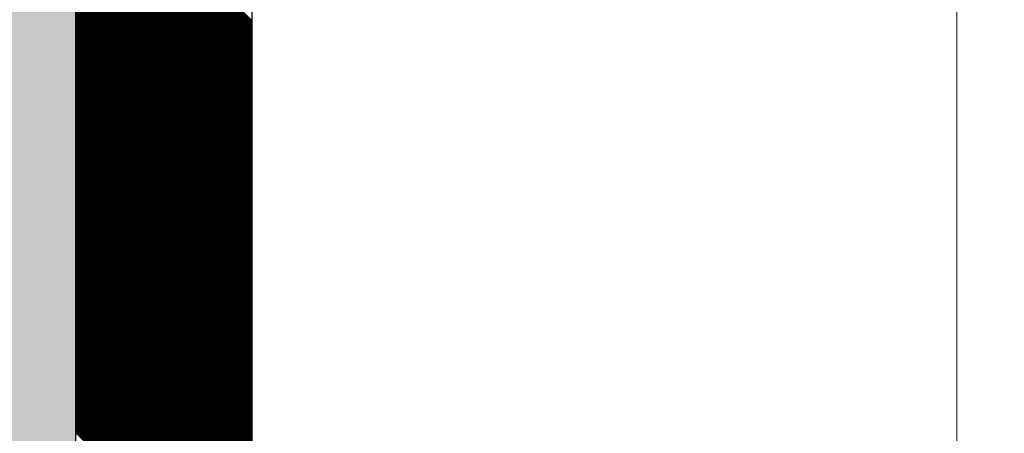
# Model space of a CAD drawing. Header units: millimetres. Extents: x 811 to 573824, y 137 to 100812.
# Tile 26 of 143: x 450392 to 450532, y 69612 to 69671. Entities that reach past the tile are written whole.
import ezdxf

# ---------------------------------------------------------------- set-up
doc = ezdxf.new("R2010")
doc.units = ezdxf.units.MM
doc.header["$LTSCALE"] = 3
doc.header["$MEASUREMENT"] = 0
doc.layers.add('GLASS', color=5, linetype='Continuous')
for name, color, linetype, lineweight in [('KITCHEN EQUIPMENTS', 251, 'Continuous', 0), ('NEW BRICKWORK', 1, 'Continuous', 0), ('S Fur', 44, 'Continuous', 20), ('S-Hatch_8', 7, 'Continuous', 0), ('Wall', 7, 'Continuous', 25)]:
    doc.layers.add(name, color=color, linetype=linetype, lineweight=lineweight)

# ---------------------------------------------------------------- blocks, each defined once
blk = doc.blocks.new('xzgredgr')
at = {"layer": 'KITCHEN EQUIPMENTS'}
blk.add_line((450524.93, 70735.19, 0.12), (450524.93, 67024.89, 0.12), dxfattribs=at)
blk = doc.blocks.new('BAR BACK DISPLAY SHELVES')
at = {"layer": 'GLASS', "ltscale": 0.5}
h = blk.add_hatch(color=4, dxfattribs=at)
h.dxf.hatch_style = 1
h.paths.add_polyline_path([(68311.06, 74450.76), (68311, 78040.62), (68561.06, 78040.55), (68561.06, 74450.35)])
at = {"layer": 'S Fur'}
for p, q in [((68561.06, 77105.25, 0.18), (68561.06, 76805.26, 0.18)), ((68586.06, 76805.26, 0.18), (68586.06, 77105.25, 0.18))]:
    blk.add_line(p, q, dxfattribs=at)
at = {"layer": 'S-Hatch_8', "color": 0, "linetype": 'Continuous'}
for p, q in [((68586.06, 77001.32, 0.18), (68561.06, 77026.32, 0.18)), ((68586.06, 77001.14, 0.18), (68561.06, 77026.15, 0.18)), ((68586.06, 77000.96, 0.18), (68561.06, 77025.97, 0.18)), ((68586.06, 77000.79, 0.18), (68561.06, 77025.79, 0.18)), ((68586.06, 77000.61, 0.18), (68561.06, 77025.62, 0.18)), ((68586.06, 77000.43, 0.18), (68561.06, 77025.44, 0.18)), ((68586.06, 77000.26, 0.18), (68561.06, 77025.26, 0.18)), ((68586.06, 77000.08, 0.18), (68561.06, 77025.09, 0.18)), ((68586.06, 76999.9, 0.18), (68561.06, 77024.91, 0.18)), ((68586.06, 76999.73, 0.18), (68561.06, 77024.73, 0.18)), ((68586.06, 76999.55, 0.18), (68561.06, 77024.56, 0.18)), ((68586.06, 76999.37, 0.18), (68561.06, 77024.38, 0.18)), ((68586.06, 76999.2, 0.18), (68561.06, 77024.2, 0.18)), ((68586.06, 76999.02, 0.18), (68561.06, 77024.03, 0.18)), ((68586.06, 76998.84, 0.18), (68561.06, 77023.85, 0.18)), ((68586.06, 76998.66, 0.18), (68561.06, 77023.67, 0.18)), ((68586.06, 76998.49, 0.18), (68561.06, 77023.49, 0.18)), ((68586.06, 76998.31, 0.18), (68561.06, 77023.32, 0.18)), ((68586.06, 76998.13, 0.18), (68561.06, 77023.14, 0.18)), ((68586.06, 76997.96, 0.18), (68561.06, 77022.96, 0.18)), ((68586.06, 76997.78, 0.18), (68561.06, 77022.79, 0.18)), ((68586.06, 76997.6, 0.18), (68561.06, 77022.61, 0.18)), ((68586.06, 76997.43, 0.18), (68561.06, 77022.43, 0.18)), ((68586.06, 76997.25, 0.18), (68561.06, 77022.26, 0.18)), ((68586.06, 76997.07, 0.18), (68561.06, 77022.08, 0.18)), ((68586.06, 76996.9, 0.18), (68561.06, 77021.9, 0.18)), ((68586.06, 76996.72, 0.18), (68561.06, 77021.73, 0.18)), ((68586.06, 76996.54, 0.18), (68561.06, 77021.55, 0.18)), ((68586.06, 76996.37, 0.18), (68561.06, 77021.37, 0.18)), ((68586.06, 76996.19, 0.18), (68561.06, 77021.2, 0.18)), ((68586.06, 76996.01, 0.18), (68561.06, 77021.02, 0.18)), ((68586.06, 76995.84, 0.18), (68561.06, 77020.84, 0.18)), ((68586.06, 76995.66, 0.18), (68561.06, 77020.67, 0.18)), ((68586.06, 76995.48, 0.18), (68561.06, 77020.49, 0.18)), ((68586.06, 76995.31, 0.18), (68561.06, 77020.31, 0.18)), ((68586.06, 76995.13, 0.18), (68561.06, 77020.14, 0.18)), ((68586.06, 76994.95, 0.18), (68561.06, 77019.96, 0.18)), ((68586.06, 76994.78, 0.18), (68561.06, 77019.78, 0.18)), ((68586.06, 76994.6, 0.18), (68561.06, 77019.61, 0.18)), ((68586.06, 76994.42, 0.18), (68561.06, 77019.43, 0.18)), ((68586.06, 76994.25, 0.18), (68561.06, 77019.25, 0.18)), ((68586.06, 76994.07, 0.18), (68561.06, 77019.08, 0.18)), ((68586.06, 76993.89, 0.18), (68561.06, 77018.9, 0.18)), ((68586.06, 76993.71, 0.18), (68561.06, 77018.72, 0.18)), ((68586.06, 76993.54, 0.18), (68561.06, 77018.55, 0.18)), ((68586.06, 76993.36, 0.18), (68561.06, 77018.37, 0.18)), ((68586.06, 76993.18, 0.18), (68561.06, 77018.19, 0.18)), ((68586.06, 76993.01, 0.18), (68561.06, 77018.01, 0.18)), ((68586.06, 76992.83, 0.18), (68561.06, 77017.84, 0.18)), ((68586.06, 76992.65, 0.18), (68561.06, 77017.66, 0.18)), ((68586.06, 76992.48, 0.18), (68561.06, 77017.48, 0.18)), ((68586.06, 76992.3, 0.18), (68561.06, 77017.31, 0.18)), ((68586.06, 76992.12, 0.18), (68561.06, 77017.13, 0.18)), ((68586.06, 76991.95, 0.18), (68561.06, 77016.95, 0.18)), ((68586.06, 76991.77, 0.18), (68561.06, 77016.78, 0.18)), ((68586.06, 76991.59, 0.18), (68561.06, 77016.6, 0.18)), ((68586.06, 76991.42, 0.18), (68561.06, 77016.42, 0.18)), ((68586.06, 76991.24, 0.18), (68561.06, 77016.25, 0.18)), ((68586.06, 76991.06, 0.18), (68561.06, 77016.07, 0.18)), ((68586.06, 76990.89, 0.18), (68561.06, 77015.89, 0.18)), ((68586.06, 76990.71, 0.18), (68561.06, 77015.72, 0.18)), ((68586.06, 76990.53, 0.18), (68561.06, 77015.54, 0.18)), ((68586.06, 76990.36, 0.18), (68561.06, 77015.36, 0.18)), ((68586.06, 76990.18, 0.18), (68561.06, 77015.19, 0.18)), ((68586.06, 76990, 0.18), (68561.06, 77015.01, 0.18)), ((68586.06, 76989.83, 0.18), (68561.06, 77014.83, 0.18)), ((68586.06, 76989.65, 0.18), (68561.06, 77014.66, 0.18)), ((68586.06, 76989.47, 0.18), (68561.06, 77014.48, 0.18)), ((68586.06, 76989.3, 0.18), (68561.06, 77014.3, 0.18)), ((68586.06, 76989.12, 0.18), (68561.06, 77014.13, 0.18)), ((68586.06, 76988.94, 0.18), (68561.06, 77013.95, 0.18)), ((68586.06, 76988.77, 0.18), (68561.06, 77013.77, 0.18)), ((68586.06, 76988.59, 0.18), (68561.06, 77013.6, 0.18)), ((68586.06, 76988.41, 0.18), (68561.06, 77013.42, 0.18)), ((68586.06, 76988.23, 0.18), (68561.06, 77013.24, 0.18)), ((68586.06, 76988.06, 0.18), (68561.06, 77013.07, 0.18)), ((68586.06, 76987.88, 0.18), (68561.06, 77012.89, 0.18)), ((68586.06, 76987.7, 0.18), (68561.06, 77012.71, 0.18)), ((68586.06, 76987.53, 0.18), (68561.06, 77012.53, 0.18)), ((68586.06, 76987.35, 0.18), (68561.06, 77012.36, 0.18)), ((68586.06, 76987.17, 0.18), (68561.06, 77012.18, 0.18)), ((68586.06, 76987, 0.18), (68561.06, 77012, 0.18)), ((68586.06, 76986.82, 0.18), (68561.06, 77011.83, 0.18)), ((68586.06, 76986.64, 0.18), (68561.06, 77011.65, 0.18)), ((68586.06, 76986.47, 0.18), (68561.06, 77011.47, 0.18)), ((68586.06, 76986.29, 0.18), (68561.06, 77011.3, 0.18)), ((68586.06, 76986.11, 0.18), (68561.06, 77011.12, 0.18)), ((68586.06, 76985.94, 0.18), (68561.06, 77010.94, 0.18)), ((68586.06, 76985.76, 0.18), (68561.06, 77010.77, 0.18)), ((68586.06, 76985.58, 0.18), (68561.06, 77010.59, 0.18)), ((68586.06, 76985.41, 0.18), (68561.06, 77010.41, 0.18)), ((68586.06, 76985.23, 0.18), (68561.06, 77010.24, 0.18)), ((68586.06, 76985.05, 0.18), (68561.06, 77010.06, 0.18)), ((68586.06, 76984.88, 0.18), (68561.06, 77009.88, 0.18)), ((68586.06, 76984.7, 0.18), (68561.06, 77009.71, 0.18)), ((68586.06, 76984.52, 0.18), (68561.06, 77009.53, 0.18)), ((68586.06, 76984.35, 0.18), (68561.06, 77009.35, 0.18)), ((68586.06, 76984.17, 0.18), (68561.06, 77009.18, 0.18)), ((68586.06, 76983.99, 0.18), (68561.06, 77009, 0.18)), ((68586.06, 76983.82, 0.18), (68561.06, 77008.82, 0.18)), ((68586.06, 76983.64, 0.18), (68561.06, 77008.65, 0.18)), ((68586.06, 76983.46, 0.18), (68561.06, 77008.47, 0.18)), ((68586.06, 76983.29, 0.18), (68561.06, 77008.29, 0.18)), ((68586.06, 76983.11, 0.18), (68561.06, 77008.12, 0.18)), ((68586.06, 76982.93, 0.18), (68561.06, 77007.94, 0.18)), ((68586.06, 76982.75, 0.18), (68561.06, 77007.76, 0.18)), ((68586.06, 76982.58, 0.18), (68561.06, 77007.59, 0.18)), ((68586.06, 76982.4, 0.18), (68561.06, 77007.41, 0.18)), ((68586.06, 76982.22, 0.18), (68561.06, 77007.23, 0.18)), ((68586.06, 76982.05, 0.18), (68561.06, 77007.05, 0.18)), ((68586.06, 76981.87, 0.18), (68561.06, 77006.88, 0.18)), ((68586.06, 76981.69, 0.18), (68561.06, 77006.7, 0.18)), ((68586.06, 76981.52, 0.18), (68561.06, 77006.52, 0.18)), ((68586.06, 76981.34, 0.18), (68561.06, 77006.35, 0.18)), ((68586.06, 76981.16, 0.18), (68561.06, 77006.17, 0.18)), ((68586.06, 76980.99, 0.18), (68561.06, 77005.99, 0.18)), ((68586.06, 76980.81, 0.18), (68561.06, 77005.82, 0.18)), ((68586.06, 76980.63, 0.18), (68561.06, 77005.64, 0.18)), ((68586.06, 76980.46, 0.18), (68561.06, 77005.46, 0.18)), ((68586.06, 76980.28, 0.18), (68561.06, 77005.29, 0.18)), ((68586.06, 76980.1, 0.18), (68561.06, 77005.11, 0.18)), ((68586.06, 76979.93, 0.18), (68561.06, 77004.93, 0.18)), ((68586.06, 76979.75, 0.18), (68561.06, 77004.76, 0.18)), ((68586.06, 76979.57, 0.18), (68561.06, 77004.58, 0.18)), ((68586.06, 76979.4, 0.18), (68561.06, 77004.4, 0.18)), ((68586.06, 76979.22, 0.18), (68561.06, 77004.23, 0.18)), ((68586.06, 76979.04, 0.18), (68561.06, 77004.05, 0.18)), ((68586.06, 76978.87, 0.18), (68561.06, 77003.87, 0.18)), ((68586.06, 76978.69, 0.18), (68561.06, 77003.7, 0.18)), ((68586.06, 76978.51, 0.18), (68561.06, 77003.52, 0.18)), ((68586.06, 76978.34, 0.18), (68561.06, 77003.34, 0.18)), ((68586.06, 76978.16, 0.18), (68561.06, 77003.17, 0.18)), ((68586.06, 76977.98, 0.18), (68561.06, 77002.99, 0.18)), ((68586.06, 76977.81, 0.18), (68561.06, 77002.81, 0.18)), ((68586.06, 76977.63, 0.18), (68561.06, 77002.64, 0.18)), ((68586.06, 76977.45, 0.18), (68561.06, 77002.46, 0.18)), ((68586.06, 76977.27, 0.18), (68561.06, 77002.28, 0.18)), ((68586.06, 76977.1, 0.18), (68561.06, 77002.1, 0.18)), ((68586.06, 76976.92, 0.18), (68561.06, 77001.93, 0.18)), ((68586.06, 76976.74, 0.18), (68561.06, 77001.75, 0.18)), ((68586.06, 76976.57, 0.18), (68561.06, 77001.57, 0.18)), ((68586.06, 76976.39, 0.18), (68561.06, 77001.4, 0.18)), ((68586.06, 76976.21, 0.18), (68561.06, 77001.22, 0.18)), ((68586.06, 76976.04, 0.18), (68561.06, 77001.04, 0.18)), ((68586.06, 76975.86, 0.18), (68561.06, 77000.87, 0.18)), ((68586.06, 76975.68, 0.18), (68561.06, 77000.69, 0.18)), ((68586.06, 76975.51, 0.18), (68561.06, 77000.51, 0.18)), ((68586.06, 76975.33, 0.18), (68561.06, 77000.34, 0.18)), ((68586.06, 76975.15, 0.18), (68561.06, 77000.16, 0.18)), ((68586.06, 76974.98, 0.18), (68561.06, 76999.98, 0.18)), ((68586.06, 76974.8, 0.18), (68561.06, 76999.81, 0.18)), ((68586.06, 76974.62, 0.18), (68561.06, 76999.63, 0.18)), ((68586.06, 76974.45, 0.18), (68561.06, 76999.45, 0.18)), ((68586.06, 76974.27, 0.18), (68561.06, 76999.28, 0.18)), ((68586.06, 76974.09, 0.18), (68561.06, 76999.1, 0.18)), ((68586.06, 76973.92, 0.18), (68561.06, 76998.92, 0.18)), ((68586.06, 76973.74, 0.18), (68561.06, 76998.75, 0.18)), ((68586.06, 76973.56, 0.18), (68561.06, 76998.57, 0.18)), ((68586.06, 76973.39, 0.18), (68561.06, 76998.39, 0.18)), ((68586.06, 76973.21, 0.18), (68561.06, 76998.22, 0.18)), ((68586.06, 76973.03, 0.18), (68561.06, 76998.04, 0.18)), ((68586.06, 76972.86, 0.18), (68561.06, 76997.86, 0.18)), ((68586.06, 76972.68, 0.18), (68561.06, 76997.69, 0.18)), ((68586.06, 76972.5, 0.18), (68561.06, 76997.51, 0.18)), ((68586.06, 76972.32, 0.18), (68561.06, 76997.33, 0.18)), ((68586.06, 76972.15, 0.18), (68561.06, 76997.16, 0.18)), ((68586.06, 76971.97, 0.18), (68561.06, 76996.98, 0.18)), ((68586.06, 76971.79, 0.18), (68561.06, 76996.8, 0.18)), ((68586.06, 76971.62, 0.18), (68561.06, 76996.62, 0.18)), ((68586.06, 76971.44, 0.18), (68561.06, 76996.45, 0.18)), ((68586.06, 76971.26, 0.18), (68561.06, 76996.27, 0.18)), ((68586.06, 76971.09, 0.18), (68561.06, 76996.09, 0.18)), ((68586.06, 76970.91, 0.18), (68561.06, 76995.92, 0.18)), ((68586.06, 76970.73, 0.18), (68561.06, 76995.74, 0.18)), ((68586.06, 76970.56, 0.18), (68561.06, 76995.56, 0.18)), ((68586.06, 76970.38, 0.18), (68561.06, 76995.39, 0.18)), ((68586.06, 76970.2, 0.18), (68561.06, 76995.21, 0.18)), ((68586.06, 76970.03, 0.18), (68561.06, 76995.03, 0.18)), ((68586.06, 76969.85, 0.18), (68561.06, 76994.86, 0.18)), ((68586.06, 76969.67, 0.18), (68561.06, 76994.68, 0.18)), ((68586.06, 76969.5, 0.18), (68561.06, 76994.5, 0.18)), ((68586.06, 76969.32, 0.18), (68561.06, 76994.33, 0.18)), ((68586.06, 76969.14, 0.18), (68561.06, 76994.15, 0.18)), ((68586.06, 76968.97, 0.18), (68561.06, 76993.97, 0.18)), ((68586.06, 76968.79, 0.18), (68561.06, 76993.8, 0.18)), ((68586.06, 76968.61, 0.18), (68561.06, 76993.62, 0.18)), ((68586.06, 76968.44, 0.18), (68561.06, 76993.44, 0.18)), ((68586.06, 76968.26, 0.18), (68561.06, 76993.27, 0.18)), ((68586.06, 76968.08, 0.18), (68561.06, 76993.09, 0.18)), ((68586.06, 76967.91, 0.18), (68561.06, 76992.91, 0.18)), ((68586.06, 76967.73, 0.18), (68561.06, 76992.74, 0.18)), ((68586.06, 76967.55, 0.18), (68561.06, 76992.56, 0.18)), ((68586.06, 76967.38, 0.18), (68561.06, 76992.38, 0.18)), ((68586.06, 76967.2, 0.18), (68561.06, 76992.21, 0.18)), ((68586.06, 76967.02, 0.18), (68561.06, 76992.03, 0.18)), ((68586.06, 76966.84, 0.18), (68561.06, 76991.85, 0.18)), ((68586.06, 76966.67, 0.18), (68561.06, 76991.68, 0.18)), ((68586.06, 76966.49, 0.18), (68561.06, 76991.5, 0.18)), ((68586.06, 76966.31, 0.18), (68561.06, 76991.32, 0.18)), ((68586.06, 76966.14, 0.18), (68561.06, 76991.14, 0.18)), ((68586.06, 76965.96, 0.18), (68561.06, 76990.97, 0.18)), ((68586.06, 76965.78, 0.18), (68561.06, 76990.79, 0.18)), ((68586.06, 76965.61, 0.18), (68561.06, 76990.61, 0.18)), ((68586.06, 76965.43, 0.18), (68561.06, 76990.44, 0.18)), ((68586.06, 76965.25, 0.18), (68561.06, 76990.26, 0.18)), ((68586.06, 76965.08, 0.18), (68561.06, 76990.08, 0.18)), ((68586.06, 76964.9, 0.18), (68561.06, 76989.91, 0.18)), ((68586.06, 76964.72, 0.18), (68561.06, 76989.73, 0.18)), ((68586.06, 76964.55, 0.18), (68561.06, 76989.55, 0.18)), ((68586.06, 76964.37, 0.18), (68561.06, 76989.38, 0.18)), ((68586.06, 76964.19, 0.18), (68561.06, 76989.2, 0.18)), ((68586.06, 76964.02, 0.18), (68561.06, 76989.02, 0.18)), ((68586.06, 76963.84, 0.18), (68561.06, 76988.85, 0.18)), ((68586.06, 76963.66, 0.18), (68561.06, 76988.67, 0.18)), ((68586.06, 76963.49, 0.18), (68561.06, 76988.49, 0.18)), ((68586.06, 76963.31, 0.18), (68561.06, 76988.32, 0.18)), ((68586.06, 76963.13, 0.18), (68561.06, 76988.14, 0.18)), ((68586.06, 76962.96, 0.18), (68561.06, 76987.96, 0.18)), ((68586.06, 76962.78, 0.18), (68561.06, 76987.79, 0.18)), ((68586.06, 76962.6, 0.18), (68561.06, 76987.61, 0.18)), ((68586.06, 76962.43, 0.18), (68561.06, 76987.43, 0.18)), ((68586.06, 76962.25, 0.18), (68561.06, 76987.26, 0.18)), ((68586.06, 76962.07, 0.18), (68561.06, 76987.08, 0.18)), ((68586.06, 76961.9, 0.18), (68561.06, 76986.9, 0.18)), ((68586.06, 76961.72, 0.18), (68561.06, 76986.73, 0.18)), ((68586.06, 76961.54, 0.18), (68561.06, 76986.55, 0.18)), ((68586.06, 76961.36, 0.18), (68561.06, 76986.37, 0.18)), ((68586.06, 76961.19, 0.18), (68561.06, 76986.2, 0.18)), ((68586.06, 76961.01, 0.18), (68561.06, 76986.02, 0.18)), ((68586.06, 76960.83, 0.18), (68561.06, 76985.84, 0.18)), ((68586.06, 76960.66, 0.18), (68561.06, 76985.66, 0.18)), ((68586.06, 76960.48, 0.18), (68561.06, 76985.49, 0.18)), ((68586.06, 76960.3, 0.18), (68561.06, 76985.31, 0.18)), ((68586.06, 76960.13, 0.18), (68561.06, 76985.13, 0.18)), ((68586.06, 76959.95, 0.18), (68561.06, 76984.96, 0.18)), ((68586.06, 76959.77, 0.18), (68561.06, 76984.78, 0.18)), ((68586.06, 76959.6, 0.18), (68561.06, 76984.6, 0.18)), ((68586.06, 76959.42, 0.18), (68561.06, 76984.43, 0.18)), ((68586.06, 76959.24, 0.18), (68561.06, 76984.25, 0.18)), ((68586.06, 76959.07, 0.18), (68561.06, 76984.07, 0.18)), ((68586.06, 76958.89, 0.18), (68561.06, 76983.9, 0.18)), ((68586.06, 76958.71, 0.18), (68561.06, 76983.72, 0.18)), ((68586.06, 76958.54, 0.18), (68561.06, 76983.54, 0.18)), ((68586.06, 76958.36, 0.18), (68561.06, 76983.37, 0.18)), ((68586.06, 76958.18, 0.18), (68561.06, 76983.19, 0.18)), ((68586.06, 76958.01, 0.18), (68561.06, 76983.01, 0.18)), ((68586.06, 76957.83, 0.18), (68561.06, 76982.84, 0.18)), ((68586.06, 76957.65, 0.18), (68561.06, 76982.66, 0.18)), ((68586.06, 76957.48, 0.18), (68561.06, 76982.48, 0.18)), ((68586.06, 76957.3, 0.18), (68561.06, 76982.31, 0.18)), ((68586.06, 76957.12, 0.18), (68561.06, 76982.13, 0.18)), ((68586.06, 76956.95, 0.18), (68561.06, 76981.95, 0.18)), ((68586.06, 76956.77, 0.18), (68561.06, 76981.78, 0.18)), ((68586.06, 76956.59, 0.18), (68561.06, 76981.6, 0.18)), ((68586.06, 76956.42, 0.18), (68561.06, 76981.42, 0.18)), ((68586.06, 76956.24, 0.18), (68561.06, 76981.25, 0.18)), ((68586.06, 76956.06, 0.18), (68561.06, 76981.07, 0.18)), ((68586.06, 76955.88, 0.18), (68561.06, 76980.89, 0.18)), ((68586.06, 76955.71, 0.18), (68561.06, 76980.71, 0.18)), ((68586.06, 76955.53, 0.18), (68561.06, 76980.54, 0.18)), ((68586.06, 76955.35, 0.18), (68561.06, 76980.36, 0.18)), ((68586.06, 76955.18, 0.18), (68561.06, 76980.18, 0.18)), ((68586.06, 76955, 0.18), (68561.06, 76980.01, 0.18)), ((68586.06, 76954.82, 0.18), (68561.06, 76979.83, 0.18)), ((68586.06, 76954.65, 0.18), (68561.06, 76979.65, 0.18)), ((68586.06, 76954.47, 0.18), (68561.06, 76979.48, 0.18)), ((68586.06, 76954.29, 0.18), (68561.06, 76979.3, 0.18)), ((68586.06, 76954.12, 0.18), (68561.06, 76979.12, 0.18)), ((68586.06, 76953.94, 0.18), (68561.06, 76978.95, 0.18)), ((68586.06, 76953.76, 0.18), (68561.06, 76978.77, 0.18)), ((68586.06, 76953.59, 0.18), (68561.06, 76978.59, 0.18)), ((68586.06, 76953.41, 0.18), (68561.06, 76978.42, 0.18)), ((68586.06, 76953.23, 0.18), (68561.06, 76978.24, 0.18)), ((68586.06, 76953.06, 0.18), (68561.06, 76978.06, 0.18)), ((68586.06, 76952.88, 0.18), (68561.06, 76977.89, 0.18)), ((68586.06, 76952.7, 0.18), (68561.06, 76977.71, 0.18)), ((68586.06, 76952.53, 0.18), (68561.06, 76977.53, 0.18)), ((68586.06, 76952.35, 0.18), (68561.06, 76977.36, 0.18)), ((68586.06, 76952.17, 0.18), (68561.06, 76977.18, 0.18)), ((68586.06, 76952, 0.18), (68561.06, 76977, 0.18)), ((68586.06, 76951.82, 0.18), (68561.06, 76976.83, 0.18)), ((68586.06, 76951.64, 0.18), (68561.06, 76976.65, 0.18)), ((68586.06, 76951.47, 0.18), (68561.06, 76976.47, 0.18)), ((68586.06, 76951.29, 0.18), (68561.06, 76976.3, 0.18)), ((68586.06, 76951.11, 0.18), (68561.06, 76976.12, 0.18)), ((68586.06, 76950.93, 0.18), (68561.06, 76975.94, 0.18)), ((68586.06, 76950.76, 0.18), (68561.06, 76975.77, 0.18)), ((68586.06, 76950.58, 0.18), (68561.06, 76975.59, 0.18)), ((68586.06, 76950.4, 0.18), (68561.06, 76975.41, 0.18)), ((68586.06, 76950.23, 0.18), (68561.06, 76975.23, 0.18)), ((68586.06, 76950.05, 0.18), (68561.06, 76975.06, 0.18)), ((68586.06, 76949.87, 0.18), (68561.06, 76974.88, 0.18)), ((68586.06, 76949.7, 0.18), (68561.06, 76974.7, 0.18)), ((68586.06, 76949.52, 0.18), (68561.06, 76974.53, 0.18)), ((68586.06, 76949.34, 0.18), (68561.06, 76974.35, 0.18)), ((68586.06, 76949.17, 0.18), (68561.06, 76974.17, 0.18)), ((68586.06, 76948.99, 0.18), (68561.06, 76974, 0.18)), ((68586.06, 76948.81, 0.18), (68561.06, 76973.82, 0.18)), ((68586.06, 76948.64, 0.18), (68561.06, 76973.64, 0.18)), ((68586.06, 76948.46, 0.18), (68561.06, 76973.47, 0.18)), ((68586.06, 76948.28, 0.18), (68561.06, 76973.29, 0.18)), ((68586.06, 76948.11, 0.18), (68561.06, 76973.11, 0.18)), ((68586.06, 76947.93, 0.18), (68561.06, 76972.94, 0.18)), ((68586.06, 76947.75, 0.18), (68561.06, 76972.76, 0.18)), ((68586.06, 76947.58, 0.18), (68561.06, 76972.58, 0.18)), ((68586.06, 76947.4, 0.18), (68561.06, 76972.41, 0.18)), ((68586.06, 76947.22, 0.18), (68561.06, 76972.23, 0.18)), ((68586.06, 76947.05, 0.18), (68561.06, 76972.05, 0.18)), ((68586.06, 76946.87, 0.18), (68561.06, 76971.88, 0.18)), ((68586.06, 76946.69, 0.18), (68561.06, 76971.7, 0.18)), ((68586.06, 76946.52, 0.18), (68561.06, 76971.52, 0.18)), ((68586.06, 76946.34, 0.18), (68561.06, 76971.35, 0.18)), ((68586.06, 76946.16, 0.18), (68561.06, 76971.17, 0.18)), ((68586.06, 76945.99, 0.18), (68561.06, 76970.99, 0.18)), ((68586.06, 76945.81, 0.18), (68561.06, 76970.82, 0.18)), ((68586.06, 76945.63, 0.18), (68561.06, 76970.64, 0.18)), ((68586.06, 76945.45, 0.18), (68561.06, 76970.46, 0.18)), ((68586.06, 76945.28, 0.18), (68561.06, 76970.29, 0.18)), ((68586.06, 76945.1, 0.18), (68561.06, 76970.11, 0.18)), ((68586.06, 76944.92, 0.18), (68561.06, 76969.93, 0.18)), ((68586.06, 76944.75, 0.18), (68561.06, 76969.75, 0.18)), ((68586.06, 76944.57, 0.18), (68561.06, 76969.58, 0.18)), ((68586.06, 76944.39, 0.18), (68561.06, 76969.4, 0.18)), ((68586.06, 76944.22, 0.18), (68561.06, 76969.22, 0.18)), ((68586.06, 76944.04, 0.18), (68561.06, 76969.05, 0.18)), ((68586.06, 76943.86, 0.18), (68561.06, 76968.87, 0.18)), ((68586.06, 76943.69, 0.18), (68561.06, 76968.69, 0.18)), ((68586.06, 76943.51, 0.18), (68561.06, 76968.52, 0.18)), ((68586.06, 76943.33, 0.18), (68561.06, 76968.34, 0.18)), ((68586.06, 76943.16, 0.18), (68561.06, 76968.16, 0.18)), ((68586.06, 76942.98, 0.18), (68561.06, 76967.99, 0.18)), ((68586.06, 76942.8, 0.18), (68561.06, 76967.81, 0.18)), ((68586.06, 76942.63, 0.18), (68561.06, 76967.63, 0.18)), ((68586.06, 76942.45, 0.18), (68561.06, 76967.46, 0.18)), ((68586.06, 76942.27, 0.18), (68561.06, 76967.28, 0.18)), ((68586.06, 76942.1, 0.18), (68561.06, 76967.1, 0.18)), ((68586.06, 76941.92, 0.18), (68561.06, 76966.93, 0.18)), ((68586.06, 76941.74, 0.18), (68561.06, 76966.75, 0.18)), ((68586.06, 76941.57, 0.18), (68561.06, 76966.57, 0.18)), ((68586.06, 76941.39, 0.18), (68561.06, 76966.4, 0.18)), ((68586.06, 76941.21, 0.18), (68561.06, 76966.22, 0.18)), ((68586.06, 76941.04, 0.18), (68561.06, 76966.04, 0.18)), ((68586.06, 76940.86, 0.18), (68561.06, 76965.87, 0.18)), ((68586.06, 76940.68, 0.18), (68561.06, 76965.69, 0.18)), ((68586.06, 76940.51, 0.18), (68561.06, 76965.51, 0.18)), ((68586.06, 76940.33, 0.18), (68561.06, 76965.34, 0.18)), ((68586.06, 76940.15, 0.18), (68561.06, 76965.16, 0.18)), ((68586.06, 76939.97, 0.18), (68561.06, 76964.98, 0.18)), ((68586.06, 76939.8, 0.18), (68561.06, 76964.81, 0.18)), ((68586.06, 76939.62, 0.18), (68561.06, 76964.63, 0.18)), ((68586.06, 76939.44, 0.18), (68561.06, 76964.45, 0.18)), ((68586.06, 76939.27, 0.18), (68561.06, 76964.27, 0.18)), ((68586.06, 76939.09, 0.18), (68561.06, 76964.1, 0.18)), ((68586.06, 76938.91, 0.18), (68561.06, 76963.92, 0.18)), ((68586.06, 76938.74, 0.18), (68561.06, 76963.74, 0.18)), ((68586.06, 76938.56, 0.18), (68561.06, 76963.57, 0.18)), ((68586.06, 76938.38, 0.18), (68561.06, 76963.39, 0.18)), ((68586.06, 76938.21, 0.18), (68561.06, 76963.21, 0.18)), ((68586.06, 76938.03, 0.18), (68561.06, 76963.04, 0.18)), ((68586.06, 76937.85, 0.18), (68561.06, 76962.86, 0.18)), ((68586.06, 76937.68, 0.18), (68561.06, 76962.68, 0.18)), ((68586.06, 76937.5, 0.18), (68561.06, 76962.51, 0.18)), ((68586.06, 76937.32, 0.18), (68561.06, 76962.33, 0.18)), ((68586.06, 76937.15, 0.18), (68561.06, 76962.15, 0.18)), ((68586.06, 76936.97, 0.18), (68561.06, 76961.98, 0.18)), ((68586.06, 76936.79, 0.18), (68561.06, 76961.8, 0.18)), ((68586.06, 76936.62, 0.18), (68561.06, 76961.62, 0.18)), ((68586.06, 76936.44, 0.18), (68561.06, 76961.45, 0.18)), ((68586.06, 76936.26, 0.18), (68561.06, 76961.27, 0.18)), ((68586.06, 76936.09, 0.18), (68561.06, 76961.09, 0.18)), ((68586.06, 76935.91, 0.18), (68561.06, 76960.92, 0.18)), ((68586.06, 76935.73, 0.18), (68561.06, 76960.74, 0.18)), ((68586.06, 76935.56, 0.18), (68561.06, 76960.56, 0.18)), ((68586.06, 76935.38, 0.18), (68561.06, 76960.39, 0.18)), ((68586.06, 76935.2, 0.18), (68561.06, 76960.21, 0.18)), ((68586.06, 76935.03, 0.18), (68561.06, 76960.03, 0.18)), ((68586.06, 76934.85, 0.18), (68561.06, 76959.86, 0.18)), ((68586.06, 76934.67, 0.18), (68561.06, 76959.68, 0.18)), ((68586.06, 76934.49, 0.18), (68561.06, 76959.5, 0.18)), ((68586.06, 76934.32, 0.18), (68561.06, 76959.33, 0.18)), ((68586.06, 76934.14, 0.18), (68561.06, 76959.15, 0.18)), ((68586.06, 76933.96, 0.18), (68561.06, 76958.97, 0.18)), ((68586.06, 76933.79, 0.18), (68561.06, 76958.79, 0.18)), ((68586.06, 76933.61, 0.18), (68561.06, 76958.62, 0.18)), ((68586.06, 76933.43, 0.18), (68561.06, 76958.44, 0.18)), ((68586.06, 76933.26, 0.18), (68561.06, 76958.26, 0.18)), ((68586.06, 76933.08, 0.18), (68561.06, 76958.09, 0.18)), ((68586.06, 76932.9, 0.18), (68561.06, 76957.91, 0.18)), ((68586.06, 76932.73, 0.18), (68561.06, 76957.73, 0.18)), ((68586.06, 76932.55, 0.18), (68561.06, 76957.56, 0.18)), ((68586.06, 76932.37, 0.18), (68561.06, 76957.38, 0.18)), ((68586.06, 76932.2, 0.18), (68561.06, 76957.2, 0.18)), ((68586.06, 76932.02, 0.18), (68561.06, 76957.03, 0.18)), ((68586.06, 76931.84, 0.18), (68561.06, 76956.85, 0.18)), ((68586.06, 76931.67, 0.18), (68561.06, 76956.67, 0.18)), ((68586.06, 76931.49, 0.18), (68561.06, 76956.5, 0.18)), ((68586.06, 76931.31, 0.18), (68561.06, 76956.32, 0.18)), ((68586.06, 76931.14, 0.18), (68561.06, 76956.14, 0.18)), ((68586.06, 76930.96, 0.18), (68561.06, 76955.97, 0.18)), ((68586.06, 76930.78, 0.18), (68561.06, 76955.79, 0.18)), ((68586.06, 76930.61, 0.18), (68561.06, 76955.61, 0.18)), ((68586.06, 76930.43, 0.18), (68561.06, 76955.44, 0.18)), ((68586.06, 76930.25, 0.18), (68561.06, 76955.26, 0.18)), ((68586.06, 76930.08, 0.18), (68561.06, 76955.08, 0.18)), ((68586.06, 76929.9, 0.18), (68561.06, 76954.91, 0.18)), ((68586.06, 76929.72, 0.18), (68561.06, 76954.73, 0.18)), ((68586.06, 76929.54, 0.18), (68561.06, 76954.55, 0.18)), ((68586.06, 76929.37, 0.18), (68561.06, 76954.38, 0.18)), ((68586.06, 76929.19, 0.18), (68561.06, 76954.2, 0.18)), ((68586.06, 76929.01, 0.18), (68561.06, 76954.02, 0.18)), ((68586.06, 76928.84, 0.18), (68561.06, 76953.84, 0.18)), ((68586.06, 76928.66, 0.18), (68561.06, 76953.67, 0.18)), ((68586.06, 76928.48, 0.18), (68561.06, 76953.49, 0.18)), ((68586.06, 76928.31, 0.18), (68561.06, 76953.31, 0.18)), ((68586.06, 76928.13, 0.18), (68561.06, 76953.14, 0.18)), ((68586.06, 76927.95, 0.18), (68561.06, 76952.96, 0.18)), ((68586.06, 76927.78, 0.18), (68561.06, 76952.78, 0.18)), ((68586.06, 76927.6, 0.18), (68561.06, 76952.61, 0.18)), ((68586.06, 76927.42, 0.18), (68561.06, 76952.43, 0.18)), ((68586.06, 76927.25, 0.18), (68561.06, 76952.25, 0.18)), ((68586.06, 76927.07, 0.18), (68561.06, 76952.08, 0.18)), ((68586.06, 76926.89, 0.18), (68561.06, 76951.9, 0.18)), ((68586.06, 76926.72, 0.18), (68561.06, 76951.72, 0.18)), ((68586.06, 76926.54, 0.18), (68561.06, 76951.55, 0.18)), ((68586.06, 76926.36, 0.18), (68561.06, 76951.37, 0.18)), ((68586.06, 76926.19, 0.18), (68561.06, 76951.19, 0.18)), ((68586.06, 76926.01, 0.18), (68561.06, 76951.02, 0.18)), ((68586.06, 76925.83, 0.18), (68561.06, 76950.84, 0.18)), ((68586.06, 76925.66, 0.18), (68561.06, 76950.66, 0.18)), ((68586.06, 76925.48, 0.18), (68561.06, 76950.49, 0.18)), ((68586.06, 76925.3, 0.18), (68561.06, 76950.31, 0.18)), ((68586.06, 76925.13, 0.18), (68561.06, 76950.13, 0.18)), ((68586.06, 76924.95, 0.18), (68561.06, 76949.96, 0.18)), ((68586.06, 76924.77, 0.18), (68561.06, 76949.78, 0.18)), ((68586.06, 76924.6, 0.18), (68561.06, 76949.6, 0.18)), ((68586.06, 76924.42, 0.18), (68561.06, 76949.43, 0.18)), ((68586.06, 76924.24, 0.18), (68561.06, 76949.25, 0.18)), ((68586.06, 76924.06, 0.18), (68561.06, 76949.07, 0.18)), ((68586.06, 76923.89, 0.18), (68561.06, 76948.9, 0.18)), ((68586.06, 76923.71, 0.18), (68561.06, 76948.72, 0.18)), ((68586.06, 76923.53, 0.18), (68561.06, 76948.54, 0.18)), ((68586.06, 76923.36, 0.18), (68561.06, 76948.36, 0.18)), ((68586.06, 76923.18, 0.18), (68561.06, 76948.19, 0.18)), ((68586.06, 76923, 0.18), (68561.06, 76948.01, 0.18)), ((68586.06, 76922.83, 0.18), (68561.06, 76947.83, 0.18)), ((68586.06, 76922.65, 0.18), (68561.06, 76947.66, 0.18)), ((68586.06, 76922.47, 0.18), (68561.06, 76947.48, 0.18)), ((68586.06, 76922.3, 0.18), (68561.06, 76947.3, 0.18)), ((68586.06, 76922.12, 0.18), (68561.06, 76947.13, 0.18)), ((68586.06, 76921.94, 0.18), (68561.06, 76946.95, 0.18)), ((68586.06, 76921.77, 0.18), (68561.06, 76946.77, 0.18)), ((68586.06, 76921.59, 0.18), (68561.06, 76946.6, 0.18)), ((68586.06, 76921.41, 0.18), (68561.06, 76946.42, 0.18)), ((68586.06, 76921.24, 0.18), (68561.06, 76946.24, 0.18)), ((68586.06, 76921.06, 0.18), (68561.06, 76946.07, 0.18)), ((68586.06, 76920.88, 0.18), (68561.06, 76945.89, 0.18)), ((68586.06, 76920.71, 0.18), (68561.06, 76945.71, 0.18)), ((68586.06, 76920.53, 0.18), (68561.06, 76945.54, 0.18)), ((68586.06, 76920.35, 0.18), (68561.06, 76945.36, 0.18)), ((68586.06, 76920.18, 0.18), (68561.06, 76945.18, 0.18)), ((68586.06, 76920, 0.18), (68561.06, 76945.01, 0.18)), ((68586.06, 76919.82, 0.18), (68561.06, 76944.83, 0.18)), ((68586.06, 76919.65, 0.18), (68561.06, 76944.65, 0.18)), ((68586.06, 76919.47, 0.18), (68561.06, 76944.48, 0.18)), ((68586.06, 76919.29, 0.18), (68561.06, 76944.3, 0.18)), ((68586.06, 76919.12, 0.18), (68561.06, 76944.12, 0.18)), ((68586.06, 76918.94, 0.18), (68561.06, 76943.95, 0.18)), ((68586.06, 76918.76, 0.18), (68561.06, 76943.77, 0.18)), ((68586.06, 76918.58, 0.18), (68561.06, 76943.59, 0.18)), ((68586.06, 76918.41, 0.18), (68561.06, 76943.42, 0.18)), ((68586.06, 76918.23, 0.18), (68561.06, 76943.24, 0.18)), ((68586.06, 76918.05, 0.18), (68561.06, 76943.06, 0.18)), ((68586.06, 76917.88, 0.18), (68561.06, 76942.88, 0.18))]:
    blk.add_line(p, q, dxfattribs=at)
at = {"layer": 'Wall'}
for p, q in [((68586.06, 77130.25, 0.18), (68586.06, 76780.25, 0.18)), ((68561.06, 77105.25, 0.18), (68561.06, 76805.25, 0.18)), ((68561.06, 77105.25, 0.18), (68561.06, 76805.25, 0.18))]:
    blk.add_line(p, q, dxfattribs=at)

msp = doc.modelspace()

# ---------------------------------------------------------------- hatches: boundary and pattern name
at = {"layer": 'NEW BRICKWORK'}
h = msp.add_hatch(dxfattribs=at)
h.set_pattern_fill('ANSI37', color=256, scale=250, angle=180)
h.set_pattern_definition([(225, (6227957.61, 2343389.85), (22.09708691, -22.09708691), []), (315, (6227957.61, 2343389.85), (22.09708691, 22.09708691), [])])
edge = h.paths.add_edge_path()
edge.add_line((452355.04, 70785.07), (452355.04, 66874.89))
edge.add_line((452355.04, 66874.89), (450124.93, 66874.89))
edge.add_line((450124.93, 66874.89), (450124.93, 66774.89))
edge.add_line((450124.93, 66774.89), (452405.04, 66774.89))
edge.add_arc((452405.04, 66824.89), 50, 270, 360)
edge.add_line((452455.04, 66824.89), (452455.04, 66874.89))
edge.add_line((452455.04, 66874.89), (452455.04, 70785.07))
edge.add_line((452455.04, 70785.07), (452355.04, 70785.07))

# ---------------------------------------------------------------- block references
at = {"layer": 'KITCHEN EQUIPMENTS'}
msp.add_blockref('xzgredgr', (0, 0), dxfattribs=at)
at = {"layer": 'S Fur', "color": 0}
msp.add_blockref('BAR BACK DISPLAY SHELVES', (381838.83, -7330.33, -0.06), dxfattribs=at)

doc.saveas('drawing.dxf')
